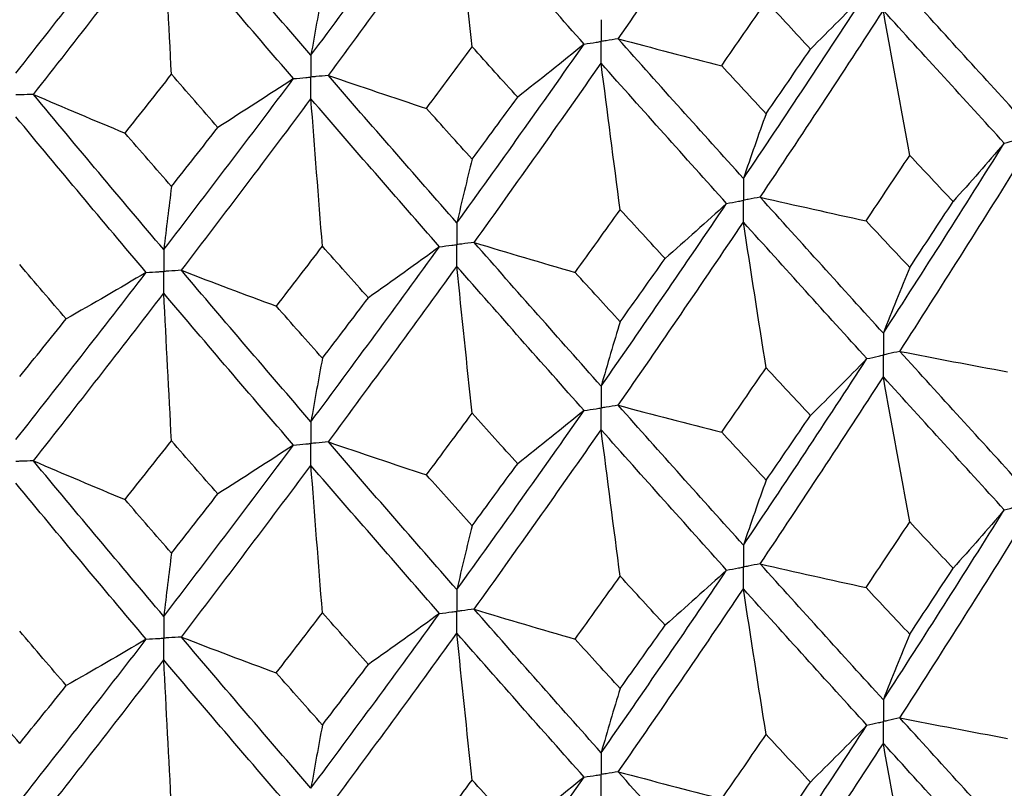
# Paper-space layout '_Isometric' of a CAD drawing. Header units: millimetres. Extents: x -25 to 231, y -14 to 362.
# Tile 37 of 58: x 1.03 to 7.72, y 18.12 to 23.34. Entities that reach past the tile are written whole.
import ezdxf

# ---------------------------------------------------------------- set-up
doc = ezdxf.new("R2010")
doc.units = ezdxf.units.MM

psp = doc.layouts.new('_Isometric')

# ---------------------------------------------------------------- linework, layer by layer
at = {"color": 7, "linetype": 'Continuous', "lineweight": 25}
for points in [[(5.098, 23.2106), (5.3834, 23.6217), (5.6671, 24.037), (5.9486, 24.4558)], [(3.0114, 23.0988), (3.3037, 23.4914), (3.5951, 23.8883), (3.885, 24.2887)], [(3.1297, 22.9617), (3.4218, 23.3553), (3.7128, 23.7532), (4.0023, 24.1547)], [(4.1063, 23.1563), (4.0709, 23.4894), (4.0363, 23.8222), (4.0023, 24.1547)], [(4.8665, 23.1748), (4.5801, 23.4975), (4.2919, 23.8243), (4.0023, 24.1547)], [(1.0075, 22.9772), (1.3031, 23.352), (1.5984, 23.7311), (1.893, 24.1139)], [(3.0114, 23.0988), (2.719, 23.438), (2.4255, 23.7813), (2.1313, 24.1284)], [(1.1271, 22.8329), (1.4226, 23.2088), (1.7178, 23.5889), (2.0122, 23.9728)], [(2.0644, 22.9696), (2.0467, 23.3043), (2.0293, 23.6387), (2.0122, 23.9728)], [(2.893, 22.94), (2.6003, 23.2802), (2.3066, 23.6246), (2.0122, 23.9728)], [(7.8298, 22.6781), (7.5595, 22.9736), (7.2863, 23.2731), (7.0104, 23.5769)], [(3.0896, 23.53), (3.063, 23.3896), (3.0369, 23.2459), (3.0114, 23.0988)], [(5.9486, 22.2613), (6.23, 22.679), (6.5095, 23.101), (6.7866, 23.5273)], [(6.7866, 23.5273), (6.6608, 23.398), (6.5331, 23.2693), (6.4036, 23.1413)], [(5.801, 23.0282), (5.902, 23.1734), (6.0027, 23.319), (6.1031, 23.4651)], [(6.0626, 22.1349), (6.3434, 22.5538), (6.6222, 22.9765), (6.8986, 23.4038)], [(6.4036, 23.1413), (6.3037, 23.2487), (6.2035, 23.3567), (6.1031, 23.4651)], [(7.0778, 22.4187), (7.0169, 22.7473), (6.9572, 23.0757), (6.8986, 23.4038)], [(7.7201, 22.5022), (7.449, 22.7988), (7.1751, 23.0991), (6.8986, 23.4038)], [(5.098, 23.2106), (5.3314, 23.1487), (5.5658, 23.0879), (5.801, 23.0282)], [(5.9486, 22.2613), (5.6672, 22.5734), (5.3836, 22.8898), (5.098, 23.2106)], [(3.7959, 22.7379), (3.8995, 22.8768), (4.003, 23.0163), (4.1063, 23.1563)], [(4.0023, 21.9602), (4.2918, 22.3607), (4.5799, 22.7655), (4.8665, 23.1748)], [(4.4156, 22.8139), (4.3127, 22.9275), (4.2095, 23.0417), (4.1063, 23.1563)], [(4.8665, 23.1748), (4.7179, 23.0538), (4.5676, 22.9335), (4.4156, 22.8139)], [(6.1031, 22.702), (6.2035, 22.8479), (6.3037, 22.9943), (6.4036, 23.1413)], [(4.1196, 21.8269), (4.4086, 22.2285), (4.6962, 22.6341), (4.9823, 23.0444)], [(5.1117, 22.0499), (5.0677, 22.3817), (5.0246, 22.7132), (4.9823, 23.0444)], [(5.8345, 22.0922), (5.5525, 22.4054), (5.2684, 22.7226), (4.9823, 23.0444)], [(6.1031, 22.702), (6.0027, 22.8102), (5.902, 22.919), (5.801, 23.0282)], [(1.7491, 22.5701), (1.8543, 22.7028), (1.9594, 22.8359), (2.0644, 22.9696)], [(2.0122, 21.7782), (2.3065, 22.161), (2.6001, 22.5483), (2.893, 22.94)], [(2.3792, 22.6084), (2.2744, 22.7283), (2.1695, 22.8487), (2.0644, 22.9696)], [(2.893, 22.94), (2.7233, 22.8286), (2.5521, 22.7181), (2.3792, 22.6084)], [(3.1297, 22.9617), (3.3507, 22.886), (3.5727, 22.8114), (3.7959, 22.7379)], [(4.0023, 21.9602), (3.7129, 22.2896), (3.422, 22.6234), (3.1297, 22.9617)], [(1.1271, 22.8329), (1.3332, 22.7443), (1.5405, 22.6567), (1.7491, 22.5701)], [(2.0122, 21.7782), (1.7179, 22.1253), (1.4228, 22.4768), (1.1271, 22.8329)], [(2.1314, 21.6378), (2.4255, 22.0217), (2.7189, 22.4097), (3.0114, 22.8025)], [(3.0896, 21.8017), (3.063, 22.1357), (3.0369, 22.4693), (3.0114, 22.8025)], [(3.885, 21.7981), (3.5952, 22.1286), (3.3039, 22.4632), (3.0114, 22.8025)], [(4.1063, 22.3931), (4.2095, 22.5328), (4.3126, 22.6731), (4.4156, 22.8139)], [(4.1063, 22.3931), (4.003, 22.5075), (3.8995, 22.6224), (3.7959, 22.7379)], [(1.8929, 21.6233), (1.5984, 21.9715), (1.3032, 22.3238), (1.0075, 22.6809)], [(6.1031, 22.702), (6.0506, 22.5584), (5.9991, 22.4115), (5.9486, 22.2613)], [(2.0644, 22.2064), (2.1694, 22.3398), (2.2744, 22.4738), (2.3792, 22.6084)], [(2.0644, 22.2064), (1.9594, 22.3271), (1.8543, 22.4483), (1.7491, 22.5701)], [(6.8986, 21.2105), (7.1751, 21.6379), (7.449, 22.0687), (7.7201, 22.5022)], [(7.7201, 22.5022), (7.6061, 22.3692), (7.4901, 22.2368), (7.3722, 22.1049)], [(6.7815, 21.974), (6.8805, 22.1217), (6.9793, 22.2699), (7.0778, 22.4187)], [(7.3722, 22.1049), (7.2744, 22.2089), (7.1762, 22.3135), (7.0778, 22.4187)], [(4.1063, 22.3931), (4.0709, 22.2521), (4.0363, 22.1079), (4.0023, 21.9602)], [(7.0104, 21.0874), (7.2862, 21.5158), (7.5595, 21.9476), (7.8298, 22.3822)], [(2.0644, 22.2064), (2.0467, 22.0671), (2.0293, 21.9244), (2.0122, 21.7782)], [(6.0626, 22.1349), (6.3014, 22.0801), (6.5411, 22.0265), (6.7815, 21.974)], [(6.8986, 21.2105), (6.6222, 21.5154), (6.3433, 21.8237), (6.0626, 22.1349)], [(4.9823, 20.8511), (5.2683, 21.2614), (5.5525, 21.6753), (5.8345, 22.0922)], [(5.8345, 22.0922), (5.697, 21.9668), (5.5577, 21.842), (5.4166, 21.718)], [(7.0778, 21.6572), (7.1762, 21.8061), (7.2744, 21.9553), (7.3722, 22.1049)], [(4.8054, 21.6234), (4.9077, 21.765), (5.0098, 21.9072), (5.1117, 22.0499)], [(5.4166, 21.718), (5.3152, 21.828), (5.2136, 21.9387), (5.1117, 22.0499)], [(5.098, 20.721), (5.3835, 21.1324), (5.6672, 21.5475), (5.9486, 21.9654)], [(6.1031, 20.9754), (6.0506, 21.3056), (5.9991, 21.6356), (5.9486, 21.9654)], [(6.7866, 21.0378), (6.5095, 21.3436), (6.23, 21.653), (5.9486, 21.9654)], [(7.0778, 21.6572), (6.9793, 21.7624), (6.8805, 21.868), (6.7815, 21.974)], [(2.7767, 21.3941), (2.8811, 21.5294), (2.9854, 21.6653), (3.0896, 21.8017)], [(3.0114, 20.6092), (3.3039, 21.0021), (3.5952, 21.3986), (3.885, 21.7981)], [(3.4017, 21.4512), (3.2978, 21.5675), (3.1938, 21.6843), (3.0896, 21.8017)], [(3.885, 21.7981), (3.7256, 21.6817), (3.5645, 21.566), (3.4017, 21.4512)], [(4.1196, 21.8269), (4.3472, 21.758), (4.5758, 21.6901), (4.8054, 21.6234)], [(4.9823, 20.8511), (4.6963, 21.1729), (4.4085, 21.4984), (4.1196, 21.8269)], [(1.3494, 21.3075), (1.2443, 21.4301), (1.139, 21.5532), (1.0336, 21.677)], [(3.1297, 20.4721), (3.4219, 20.866), (3.7129, 21.2637), (4.0023, 21.6643)], [(4.1063, 20.6665), (4.0709, 20.9994), (4.0363, 21.332), (4.0023, 21.6643)], [(4.8665, 20.6852), (4.5799, 21.0081), (4.2917, 21.3347), (4.0023, 21.6643)], [(5.1117, 21.2884), (5.2136, 21.4312), (5.3152, 21.5744), (5.4166, 21.718)], [(1.0075, 20.4876), (1.3032, 20.8627), (1.5985, 21.2415), (1.8929, 21.6233)], [(1.8929, 21.6233), (1.7133, 21.5171), (1.5321, 21.4118), (1.3494, 21.3075)], [(2.1314, 21.6378), (2.3453, 21.5555), (2.5604, 21.4742), (2.7767, 21.3941)], [(3.0114, 20.6092), (2.7189, 20.9486), (2.4254, 21.2916), (2.1314, 21.6378)], [(5.1117, 21.2884), (5.0098, 21.3997), (4.9077, 21.5114), (4.8054, 21.6234)], [(7.0778, 21.6572), (7.0169, 21.5116), (6.9572, 21.3627), (6.8986, 21.2105)], [(1.1271, 20.3433), (1.4228, 20.7195), (1.7179, 21.0994), (2.0122, 21.4823)], [(2.0644, 20.4798), (2.0467, 20.8143), (2.0293, 21.1485), (2.0122, 21.4823)], [(2.893, 20.4505), (2.6002, 20.7909), (2.3064, 21.1351), (2.0122, 21.4823)], [(3.0896, 21.0403), (3.1938, 21.1769), (3.2978, 21.3138), (3.4017, 21.4512)], [(3.0896, 21.0403), (2.9854, 21.1578), (2.8811, 21.2757), (2.7767, 21.3941)], [(1.0336, 20.9155), (1.139, 21.0458), (1.2442, 21.1764), (1.3494, 21.3075)], [(5.1117, 21.2884), (5.0677, 21.146), (5.0246, 21.0002), (4.9823, 20.8511)], [(7.0104, 21.0874), (7.2538, 21.0398), (7.4978, 20.9935), (7.7426, 20.9483)], [(7.8298, 20.187), (7.5594, 20.4833), (7.2861, 20.7835), (7.0104, 21.0874)], [(3.0896, 21.0403), (3.063, 20.9), (3.0369, 20.7563), (3.0114, 20.6092)], [(5.9486, 19.7701), (6.2301, 20.1887), (6.5096, 20.6115), (6.7866, 21.0378)], [(6.7866, 21.0378), (6.6609, 20.9084), (6.5332, 20.7797), (6.4036, 20.6516)], [(5.801, 20.5386), (5.9019, 20.6838), (6.0027, 20.8294), (6.1031, 20.9754)], [(6.4036, 20.6516), (6.3037, 20.7591), (6.2035, 20.8671), (6.1031, 20.9754)], [(6.0625, 19.6436), (6.3434, 20.0631), (6.6223, 20.4869), (6.8986, 20.9142)], [(7.0778, 19.9285), (7.0169, 20.2573), (6.9572, 20.5859), (6.8986, 20.9142)], [(7.7201, 20.0109), (7.449, 20.3081), (7.175, 20.6094), (6.8986, 20.9142)], [(3.7958, 20.2482), (3.8995, 20.3872), (4.003, 20.5267), (4.1063, 20.6665)], [(4.0023, 19.469), (4.2918, 19.8704), (4.58, 20.276), (4.8665, 20.6852)], [(4.4156, 20.3243), (4.3127, 20.4379), (4.2095, 20.552), (4.1063, 20.6665)], [(4.8665, 20.6852), (4.718, 20.5642), (4.5677, 20.4439), (4.4156, 20.3243)], [(5.098, 20.721), (5.3314, 20.6591), (5.5657, 20.5983), (5.801, 20.5386)], [(5.9486, 19.7701), (5.6671, 20.0831), (5.3834, 20.4002), (5.098, 20.721)], [(6.1031, 20.2118), (6.2035, 20.358), (6.3037, 20.5046), (6.4036, 20.6516)], [(4.1195, 19.3355), (4.4086, 19.7378), (4.6964, 20.1444), (4.9823, 20.5547)], [(5.1117, 19.5598), (5.0677, 19.8917), (5.0246, 20.2234), (4.9823, 20.5547)], [(5.8345, 19.6008), (5.5525, 19.9148), (5.2683, 20.2329), (4.9823, 20.5547)], [(6.1031, 20.2118), (6.0026, 20.3203), (5.9019, 20.4292), (5.801, 20.5386)], [(1.7491, 20.0805), (1.8543, 20.2132), (1.9594, 20.3463), (2.0644, 20.4798)], [(2.3793, 20.1187), (2.2744, 20.2386), (2.1695, 20.359), (2.0644, 20.4798)], [(3.1297, 20.4721), (3.3506, 20.3964), (3.5727, 20.3218), (3.7958, 20.2482)], [(4.0023, 19.469), (3.7128, 19.7993), (3.4218, 20.1338), (3.1297, 20.4721)], [(2.0122, 19.2871), (2.3065, 19.6707), (2.6003, 20.0587), (2.893, 20.4505)], [(2.893, 20.4505), (2.7234, 20.339), (2.5521, 20.2285), (2.3793, 20.1187)], [(1.1271, 20.3433), (1.3331, 20.2547), (1.5405, 20.1671), (1.7491, 20.0805)], [(2.0122, 19.2871), (1.7178, 19.635), (1.4227, 19.9873), (1.1271, 20.3433)], [(2.1314, 19.1464), (2.4255, 19.5311), (2.719, 19.9201), (3.0114, 20.3129)], [(3.0896, 19.3116), (3.063, 19.6457), (3.0369, 19.9795), (3.0114, 20.3129)], [(3.885, 19.3068), (3.5952, 19.638), (3.3038, 19.9736), (3.0114, 20.3129)], [(4.1063, 19.9029), (4.2096, 20.0429), (4.3127, 20.1834), (4.4156, 20.3243)], [(4.1063, 19.9029), (4.0029, 20.0176), (3.8995, 20.1327), (3.7958, 20.2482)], [(6.1031, 20.2118), (6.0506, 20.0679), (5.9991, 19.9206), (5.9486, 19.7701)], [(1.8929, 19.1319), (1.5984, 19.4809), (1.3031, 19.8342), (1.0075, 20.1913)], [(2.0644, 19.7163), (1.9594, 19.8372), (1.8543, 19.9586), (1.7491, 20.0805)], [(2.0644, 19.7163), (2.1695, 19.8499), (2.2744, 19.9841), (2.3793, 20.1187)], [(6.8986, 18.7201), (7.175, 19.1466), (7.4488, 19.5764), (7.7201, 20.0109)], [(7.7201, 20.0109), (7.6062, 19.8779), (7.4903, 19.7456), (7.3725, 19.6138)], [(6.7812, 19.4827), (6.8803, 19.6308), (6.9792, 19.7795), (7.0778, 19.9285)], [(7.3725, 19.6138), (7.2746, 19.7182), (7.1763, 19.8231), (7.0778, 19.9285)], [(4.1063, 19.9029), (4.0709, 19.7617), (4.0363, 19.617), (4.0023, 19.469)], [(7.0104, 18.5971), (7.2861, 19.0247), (7.5592, 19.4553), (7.8298, 19.8907)], [(2.0644, 19.7163), (2.0467, 19.5766), (2.0293, 19.4335), (2.0122, 19.2871)], [(4.9823, 18.3606), (5.2682, 18.7701), (5.5523, 19.183), (5.8345, 19.6008)], [(5.8345, 19.6008), (5.6972, 19.4755), (5.558, 19.3508), (5.4169, 19.2268)], [(6.0625, 19.6436), (6.3013, 19.5888), (6.5408, 19.5351), (6.7812, 19.4827)], [(6.8986, 18.7201), (6.6223, 19.0241), (6.3436, 19.3315), (6.0625, 19.6436)], [(7.0778, 19.1658), (7.1763, 19.3145), (7.2746, 19.4639), (7.3725, 19.6138)], [(4.8051, 19.1322), (4.9075, 19.2742), (5.0097, 19.4167), (5.1117, 19.5598)], [(5.4169, 19.2268), (5.3154, 19.3373), (5.2137, 19.4483), (5.1117, 19.5598)], [(5.098, 18.2307), (5.3835, 18.6413), (5.667, 19.0551), (5.9486, 19.4739)], [(6.1031, 18.4839), (6.0506, 18.8142), (5.9991, 19.1442), (5.9486, 19.4739)], [(6.7866, 18.5475), (6.5096, 18.8526), (6.2303, 19.1608), (5.9486, 19.4739)], [(7.0778, 19.1658), (6.9792, 19.2709), (6.8804, 19.3765), (6.7812, 19.4827)], [(4.1195, 19.3355), (4.347, 19.2666), (4.5756, 19.1988), (4.8051, 19.1322)], [(4.9823, 18.3606), (4.6964, 18.6816), (4.4088, 19.0061), (4.1195, 19.3355)], [(2.7764, 18.9028), (2.8809, 19.0386), (2.9853, 19.1749), (3.0896, 19.3116)], [(3.0114, 18.1188), (3.3037, 18.5108), (3.5949, 18.9063), (3.885, 19.3068)], [(3.402, 18.96), (3.298, 19.0767), (3.1939, 19.1939), (3.0896, 19.3116)], [(3.885, 19.3068), (3.7257, 19.1904), (3.5647, 19.0748), (3.402, 18.96)], [(5.1117, 18.797), (5.2136, 18.9397), (5.3154, 19.083), (5.4169, 19.2268)], [(1.0075, 17.9972), (1.3031, 18.3714), (1.5982, 18.7492), (1.8929, 19.1319)], [(1.3498, 18.8163), (1.2445, 18.9393), (1.1391, 19.0628), (1.0336, 19.1869)], [(1.8929, 19.1319), (1.7135, 19.0258), (1.5324, 18.9206), (1.3498, 18.8163)], [(2.1314, 19.1464), (2.3452, 19.0641), (2.5602, 18.9829), (2.7764, 18.9028)], [(3.0114, 18.1188), (2.719, 18.4573), (2.4257, 18.7994), (2.1314, 19.1464)], [(3.1298, 17.9818), (3.4218, 18.3749), (3.7126, 18.7714), (4.0023, 19.1728)], [(4.1063, 18.175), (4.0709, 18.5079), (4.0363, 18.8405), (4.0023, 19.1728)], [(4.8664, 18.1949), (4.58, 18.5171), (4.292, 18.8425), (4.0023, 19.1728)], [(5.1117, 18.797), (5.0097, 18.9082), (4.9075, 19.0199), (4.8051, 19.1322)], [(7.0778, 19.1658), (7.0169, 19.0205), (6.9572, 18.8719), (6.8986, 18.7201)], [(1.1272, 17.853), (1.4227, 18.2284), (1.7176, 18.6071), (2.0122, 18.9909)], [(2.0644, 17.9883), (2.0467, 18.3228), (2.0293, 18.657), (2.0122, 18.9909)], [(2.8929, 17.9602), (2.6003, 18.2998), (2.3067, 18.6428), (2.0122, 18.9909)], [(3.0896, 18.5488), (3.1938, 18.6853), (3.298, 18.8224), (3.402, 18.96)], [(3.0896, 18.5488), (2.9853, 18.6663), (2.8809, 18.7843), (2.7764, 18.9028)], [(1.0336, 18.4241), (0.9282, 18.5479), (0.8228, 18.6722), (0.7172, 18.7971)], [(1.0336, 18.4241), (1.139, 18.5542), (1.2444, 18.685), (1.3498, 18.8163)], [(5.1117, 18.797), (5.0677, 18.6548), (5.0246, 18.5094), (4.9823, 18.3606)], [(7.0104, 18.5971), (7.2539, 18.5496), (7.4981, 18.5032), (7.7429, 18.4581)], [(7.8298, 17.6974), (7.5592, 17.994), (7.286, 18.294), (7.0104, 18.5971)], [(3.0896, 18.5488), (3.063, 18.4089), (3.0369, 18.2655), (3.0114, 18.1188)], [(5.9486, 17.2805), (6.2302, 17.6995), (6.5097, 18.122), (6.7866, 18.5475)], [(6.7866, 18.5475), (6.6607, 18.4181), (6.5329, 18.2893), (6.4033, 18.1612)], [(5.8013, 18.0483), (5.9022, 18.193), (6.0027, 18.3381), (6.1031, 18.4839)], [(6.4033, 18.1612), (6.3035, 18.2683), (6.2034, 18.3758), (6.1031, 18.4839)], [(6.0625, 17.1539), (6.3435, 17.5739), (6.6224, 17.9975), (6.8986, 18.4241)], [(7.0778, 17.4389), (7.0169, 17.7675), (6.9572, 18.0959), (6.8986, 18.4241)], [(7.7201, 17.5212), (7.4489, 17.8188), (7.1749, 18.1199), (6.8986, 18.4241)], [(4.0023, 16.9794), (4.292, 17.3811), (4.5801, 17.7865), (4.8664, 18.1949)], [(4.8664, 18.1949), (4.7178, 18.0739), (4.5674, 17.9535), (4.4153, 17.8339)], [(5.098, 18.2307), (5.3316, 18.1688), (5.566, 18.108), (5.8013, 18.0483)], [(5.9486, 17.2805), (5.667, 17.5938), (5.3833, 17.9107), (5.098, 18.2307)], [(3.7962, 17.7579), (3.8997, 17.8965), (4.003, 18.0354), (4.1063, 18.175)], [(4.4153, 17.8339), (4.3125, 17.9471), (4.2095, 18.0607), (4.1063, 18.175)], [(6.1031, 17.7222), (6.2034, 17.8681), (6.3035, 18.0145), (6.4033, 18.1612)]]:
    psp.add_open_spline(points, degree=3, dxfattribs=at)
for points, knots in [([(4.9823, 23.3406), (4.9823, 23.3007), (4.9823, 23.2608), (4.9823, 23.2209), (4.9823, 23.2115), (4.9823, 23.202), (4.9823, 23.1926)], [0, 0, 0, 0, 0.0001467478, 0.0001467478, 0.0001467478, 0.0001814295, 0.0001814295, 0.0001814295, 0.0001814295]), ([(5.098, 23.2106), (5.0706, 23.2063), (5.0432, 23.202), (5.0158, 23.1978), (5.0046, 23.196), (4.9934, 23.1943), (4.9823, 23.1926)], [0, 0, 0, 0, 0.0000851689, 0.0000851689, 0.0000851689, 0.0001198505, 0.0001198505, 0.0001198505, 0.0001198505]), ([(4.8665, 23.1748), (4.8939, 23.179), (4.9213, 23.1832), (4.9488, 23.1874), (4.9599, 23.1891), (4.9711, 23.1909), (4.9823, 23.1926)], [0, 0, 0, 0, 0.0000851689, 0.0000851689, 0.0000851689, 0.0001198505, 0.0001198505, 0.0001198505, 0.0001198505]), ([(4.9823, 23.0444), (4.9823, 23.0843), (4.9823, 23.1243), (4.9823, 23.1643), (4.9823, 23.1737), (4.9823, 23.1831), (4.9823, 23.1926)], [0, 0, 0, 0, 0.0001467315, 0.0001467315, 0.0001467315, 0.0001814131, 0.0001814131, 0.0001814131, 0.0001814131]), ([(3.0114, 23.0988), (3.0114, 23.0589), (3.0114, 23.019), (3.0114, 22.9791), (3.0114, 22.9696), (3.0114, 22.9602), (3.0114, 22.9507)], [0, 0, 0, 0, 0.0001467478, 0.0001467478, 0.0001467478, 0.0001814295, 0.0001814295, 0.0001814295, 0.0001814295]), ([(2.893, 22.94), (2.921, 22.9425), (2.9491, 22.9451), (2.9771, 22.9476), (2.9885, 22.9487), (2.9999, 22.9497), (3.0114, 22.9507)], [0, 0, 0, 0, 0.0000851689, 0.0000851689, 0.0000851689, 0.0001198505, 0.0001198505, 0.0001198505, 0.0001198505]), ([(3.1297, 22.9617), (3.1017, 22.9591), (3.0737, 22.9565), (3.0456, 22.9539), (3.0342, 22.9528), (3.0228, 22.9518), (3.0114, 22.9507)], [0, 0, 0, 0, 0.0000851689, 0.0000851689, 0.0000851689, 0.0001198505, 0.0001198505, 0.0001198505, 0.0001198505]), ([(3.0114, 22.8025), (3.0114, 22.8425), (3.0114, 22.8825), (3.0114, 22.9224), (3.0114, 22.9319), (3.0114, 22.9413), (3.0114, 22.9507)], [0, 0, 0, 0, 0.0001467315, 0.0001467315, 0.0001467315, 0.0001814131, 0.0001814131, 0.0001814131, 0.0001814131]), ([(1.1271, 22.8329), (1.0988, 22.832), (1.0704, 22.8311), (1.0421, 22.8302), (1.0306, 22.8299), (1.019, 22.8295), (1.0075, 22.8292)], [0, 0, 0, 0, 0.0000851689, 0.0000851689, 0.0000851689, 0.0001198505, 0.0001198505, 0.0001198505, 0.0001198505]), ([(7.7201, 22.5022), (7.746, 22.5089), (7.772, 22.5155), (7.798, 22.5222), (7.8086, 22.5249), (7.8191, 22.5276), (7.8297, 22.5303)], [0, 0, 0, 0, 0.0000852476, 0.0000852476, 0.0000852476, 0.0001199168, 0.0001199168, 0.0001199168, 0.0001199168]), ([(5.9486, 22.2613), (5.9486, 22.2215), (5.9486, 22.1816), (5.9486, 22.1417), (5.9486, 22.1323), (5.9486, 22.1229), (5.9486, 22.1134)], [0, 0, 0, 0, 0.000146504, 0.000146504, 0.000146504, 0.0001811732, 0.0001811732, 0.0001811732, 0.0001811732]), ([(6.0626, 22.1349), (6.0356, 22.1298), (6.0086, 22.1247), (5.9815, 22.1196), (5.9706, 22.1176), (5.9596, 22.1155), (5.9486, 22.1134)], [0, 0, 0, 0, 0.0000852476, 0.0000852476, 0.0000852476, 0.0001199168, 0.0001199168, 0.0001199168, 0.0001199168]), ([(5.8345, 22.0922), (5.8615, 22.0972), (5.8886, 22.1022), (5.9156, 22.1073), (5.9266, 22.1093), (5.9376, 22.1114), (5.9486, 22.1134)], [0, 0, 0, 0, 0.0000852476, 0.0000852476, 0.0000852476, 0.0001199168, 0.0001199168, 0.0001199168, 0.0001199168]), ([(5.9486, 21.9654), (5.9486, 22.0053), (5.9486, 22.0452), (5.9486, 22.0851), (5.9486, 22.0946), (5.9486, 22.104), (5.9486, 22.1134)], [0, 0, 0, 0, 0.0001465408, 0.0001465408, 0.0001465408, 0.0001812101, 0.0001812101, 0.0001812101, 0.0001812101]), ([(4.0023, 21.9602), (4.0023, 21.9204), (4.0023, 21.8806), (4.0023, 21.8407), (4.0023, 21.8313), (4.0023, 21.8218), (4.0023, 21.8124)], [0, 0, 0, 0, 0.000146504, 0.000146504, 0.000146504, 0.0001811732, 0.0001811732, 0.0001811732, 0.0001811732]), ([(3.885, 21.7981), (3.9128, 21.8015), (3.9406, 21.8048), (3.9684, 21.8082), (3.9797, 21.8096), (3.991, 21.811), (4.0023, 21.8124)], [0, 0, 0, 0, 0.0000852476, 0.0000852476, 0.0000852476, 0.0001199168, 0.0001199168, 0.0001199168, 0.0001199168]), ([(4.1196, 21.8269), (4.0918, 21.8234), (4.064, 21.82), (4.0362, 21.8166), (4.0249, 21.8152), (4.0136, 21.8138), (4.0023, 21.8124)], [0, 0, 0, 0, 0.0000852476, 0.0000852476, 0.0000852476, 0.0001199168, 0.0001199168, 0.0001199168, 0.0001199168]), ([(4.0023, 21.6643), (4.0023, 21.7043), (4.0023, 21.7442), (4.0023, 21.7841), (4.0023, 21.7935), (4.0023, 21.8029), (4.0023, 21.8124)], [0, 0, 0, 0, 0.0001465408, 0.0001465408, 0.0001465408, 0.0001812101, 0.0001812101, 0.0001812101, 0.0001812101]), ([(2.0122, 21.7782), (2.0122, 21.7384), (2.0122, 21.6986), (2.0122, 21.6587), (2.0122, 21.6493), (2.0122, 21.6399), (2.0122, 21.6304)], [0, 0, 0, 0, 0.000146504, 0.000146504, 0.000146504, 0.0001811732, 0.0001811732, 0.0001811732, 0.0001811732]), ([(1.8929, 21.6233), (1.9212, 21.625), (1.9494, 21.6266), (1.9777, 21.6283), (1.9892, 21.629), (2.0007, 21.6297), (2.0122, 21.6304)], [0, 0, 0, 0, 0.0000852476, 0.0000852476, 0.0000852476, 0.0001199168, 0.0001199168, 0.0001199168, 0.0001199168]), ([(2.1314, 21.6378), (2.1032, 21.636), (2.0749, 21.6342), (2.0467, 21.6325), (2.0352, 21.6318), (2.0237, 21.6311), (2.0122, 21.6304)], [0, 0, 0, 0, 0.0000852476, 0.0000852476, 0.0000852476, 0.0001199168, 0.0001199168, 0.0001199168, 0.0001199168]), ([(2.0122, 21.4823), (2.0122, 21.5223), (2.0122, 21.5622), (2.0122, 21.6021), (2.0122, 21.6115), (2.0122, 21.621), (2.0122, 21.6304)], [0, 0, 0, 0, 0.0001465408, 0.0001465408, 0.0001465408, 0.0001812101, 0.0001812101, 0.0001812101, 0.0001812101]), ([(6.8986, 21.2105), (6.8986, 21.1706), (6.8986, 21.1307), (6.8986, 21.0908), (6.8986, 21.0813), (6.8986, 21.0719), (6.8986, 21.0625)], [0, 0, 0, 0, 0.0001467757, 0.0001467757, 0.0001467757, 0.0001814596, 0.0001814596, 0.0001814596, 0.0001814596]), ([(6.7866, 21.0378), (6.8132, 21.0436), (6.8397, 21.0494), (6.8662, 21.0553), (6.877, 21.0577), (6.8878, 21.0601), (6.8986, 21.0625)], [0, 0, 0, 0, 0.0000851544, 0.0000851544, 0.0000851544, 0.0001198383, 0.0001198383, 0.0001198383, 0.0001198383]), ([(7.0104, 21.0874), (6.9839, 21.0814), (6.9574, 21.0755), (6.931, 21.0696), (6.9202, 21.0672), (6.9094, 21.0648), (6.8986, 21.0625)], [0, 0, 0, 0, 0.0000851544, 0.0000851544, 0.0000851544, 0.0001198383, 0.0001198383, 0.0001198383, 0.0001198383]), ([(6.8986, 20.9142), (6.8986, 20.9542), (6.8986, 20.9942), (6.8986, 21.0341), (6.8986, 21.0436), (6.8986, 21.053), (6.8986, 21.0625)], [0, 0, 0, 0, 0.0001467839, 0.0001467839, 0.0001467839, 0.0001814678, 0.0001814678, 0.0001814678, 0.0001814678]), ([(4.9823, 20.8511), (4.9823, 20.8112), (4.9823, 20.7713), (4.9823, 20.7313), (4.9823, 20.7219), (4.9823, 20.7125), (4.9823, 20.703)], [0, 0, 0, 0, 0.0001467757, 0.0001467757, 0.0001467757, 0.0001814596, 0.0001814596, 0.0001814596, 0.0001814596]), ([(4.8665, 20.6852), (4.8939, 20.6894), (4.9213, 20.6936), (4.9488, 20.6978), (4.9599, 20.6996), (4.9711, 20.7013), (4.9823, 20.703)], [0, 0, 0, 0, 0.0000851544, 0.0000851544, 0.0000851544, 0.0001198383, 0.0001198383, 0.0001198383, 0.0001198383]), ([(5.098, 20.721), (5.0706, 20.7167), (5.0432, 20.7125), (5.0158, 20.7082), (5.0046, 20.7065), (4.9934, 20.7047), (4.9823, 20.703)], [0, 0, 0, 0, 0.0000851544, 0.0000851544, 0.0000851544, 0.0001198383, 0.0001198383, 0.0001198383, 0.0001198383]), ([(4.9823, 20.5547), (4.9823, 20.5947), (4.9823, 20.6347), (4.9823, 20.6747), (4.9823, 20.6841), (4.9823, 20.6936), (4.9823, 20.703)], [0, 0, 0, 0, 0.0001467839, 0.0001467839, 0.0001467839, 0.0001814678, 0.0001814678, 0.0001814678, 0.0001814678]), ([(3.0114, 20.6092), (3.0114, 20.5693), (3.0114, 20.5294), (3.0114, 20.4895), (3.0114, 20.48), (3.0114, 20.4706), (3.0114, 20.4612)], [0, 0, 0, 0, 0.0001467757, 0.0001467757, 0.0001467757, 0.0001814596, 0.0001814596, 0.0001814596, 0.0001814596]), ([(2.893, 20.4505), (2.921, 20.453), (2.9491, 20.4555), (2.9771, 20.458), (2.9885, 20.4591), (2.9999, 20.4601), (3.0114, 20.4612)], [0, 0, 0, 0, 0.0000851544, 0.0000851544, 0.0000851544, 0.0001198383, 0.0001198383, 0.0001198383, 0.0001198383]), ([(3.1297, 20.4721), (3.1017, 20.4695), (3.0736, 20.4669), (3.0456, 20.4643), (3.0342, 20.4633), (3.0228, 20.4622), (3.0114, 20.4612)], [0, 0, 0, 0, 0.0000851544, 0.0000851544, 0.0000851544, 0.0001198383, 0.0001198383, 0.0001198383, 0.0001198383]), ([(3.0114, 20.3129), (3.0114, 20.3529), (3.0114, 20.3929), (3.0114, 20.4328), (3.0114, 20.4423), (3.0114, 20.4517), (3.0114, 20.4612)], [0, 0, 0, 0, 0.0001467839, 0.0001467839, 0.0001467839, 0.0001814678, 0.0001814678, 0.0001814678, 0.0001814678]), ([(1.1271, 20.3433), (1.0988, 20.3424), (1.0704, 20.3415), (1.0421, 20.3406), (1.0306, 20.3403), (1.019, 20.3399), (1.0075, 20.3396)], [0, 0, 0, 0, 0.0000851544, 0.0000851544, 0.0000851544, 0.0001198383, 0.0001198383, 0.0001198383, 0.0001198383]), ([(7.7201, 20.0109), (7.7461, 20.0175), (7.772, 20.0241), (7.798, 20.0308), (7.8086, 20.0335), (7.8191, 20.0362), (7.8297, 20.0389)], [0, 0, 0, 0, 0.0000851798, 0.0000851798, 0.0000851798, 0.0001198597, 0.0001198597, 0.0001198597, 0.0001198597]), ([(5.9486, 19.7701), (5.9486, 19.7302), (5.9486, 19.6903), (5.9486, 19.6504), (5.9486, 19.641), (5.9486, 19.6315), (5.9486, 19.6221)], [0, 0, 0, 0, 0.0001467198, 0.0001467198, 0.0001467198, 0.0001813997, 0.0001813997, 0.0001813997, 0.0001813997]), ([(5.8345, 19.6008), (5.8616, 19.6058), (5.8886, 19.6109), (5.9156, 19.6159), (5.9266, 19.618), (5.9376, 19.62), (5.9486, 19.6221)], [0, 0, 0, 0, 0.0000851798, 0.0000851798, 0.0000851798, 0.0001198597, 0.0001198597, 0.0001198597, 0.0001198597]), ([(6.0625, 19.6436), (6.0355, 19.6385), (6.0086, 19.6334), (5.9816, 19.6283), (5.9706, 19.6262), (5.9596, 19.6241), (5.9486, 19.6221)], [0, 0, 0, 0, 0.0000851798, 0.0000851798, 0.0000851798, 0.0001198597, 0.0001198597, 0.0001198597, 0.0001198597]), ([(5.9486, 19.4739), (5.9486, 19.5139), (5.9486, 19.5538), (5.9486, 19.5938), (5.9486, 19.6032), (5.9486, 19.6126), (5.9486, 19.6221)], [0, 0, 0, 0, 0.0001466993, 0.0001466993, 0.0001466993, 0.0001813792, 0.0001813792, 0.0001813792, 0.0001813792]), ([(4.0023, 19.469), (4.0023, 19.4292), (4.0023, 19.3893), (4.0023, 19.3493), (4.0023, 19.3399), (4.0023, 19.3305), (4.0023, 19.321)], [0, 0, 0, 0, 0.0001467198, 0.0001467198, 0.0001467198, 0.0001813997, 0.0001813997, 0.0001813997, 0.0001813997]), ([(4.1195, 19.3355), (4.0917, 19.3321), (4.064, 19.3286), (4.0362, 19.3252), (4.0249, 19.3238), (4.0136, 19.3224), (4.0023, 19.321)], [0, 0, 0, 0, 0.0000851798, 0.0000851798, 0.0000851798, 0.0001198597, 0.0001198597, 0.0001198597, 0.0001198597]), ([(2.0122, 19.2871), (2.0122, 19.2472), (2.0122, 19.2073), (2.0122, 19.1674), (2.0122, 19.1579), (2.0122, 19.1485), (2.0122, 19.1391)], [0, 0, 0, 0, 0.0001467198, 0.0001467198, 0.0001467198, 0.0001813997, 0.0001813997, 0.0001813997, 0.0001813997]), ([(3.885, 19.3068), (3.9128, 19.3101), (3.9406, 19.3135), (3.9684, 19.3169), (3.9797, 19.3183), (3.991, 19.3196), (4.0023, 19.321)], [0, 0, 0, 0, 0.0000851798, 0.0000851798, 0.0000851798, 0.0001198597, 0.0001198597, 0.0001198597, 0.0001198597]), ([(4.0023, 19.1728), (4.0023, 19.2128), (4.0023, 19.2528), (4.0023, 19.2927), (4.0023, 19.3021), (4.0023, 19.3116), (4.0023, 19.321)], [0, 0, 0, 0, 0.0001466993, 0.0001466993, 0.0001466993, 0.0001813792, 0.0001813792, 0.0001813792, 0.0001813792]), ([(1.8929, 19.1319), (1.9212, 19.1336), (1.9494, 19.1353), (1.9777, 19.137), (1.9892, 19.1377), (2.0007, 19.1384), (2.0122, 19.1391)], [0, 0, 0, 0, 0.0000851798, 0.0000851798, 0.0000851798, 0.0001198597, 0.0001198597, 0.0001198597, 0.0001198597]), ([(2.1314, 19.1464), (2.1031, 19.1446), (2.0749, 19.1429), (2.0467, 19.1412), (2.0352, 19.1405), (2.0237, 19.1398), (2.0122, 19.1391)], [0, 0, 0, 0, 0.0000851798, 0.0000851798, 0.0000851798, 0.0001198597, 0.0001198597, 0.0001198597, 0.0001198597]), ([(2.0122, 18.9909), (2.0122, 19.0308), (2.0122, 19.0708), (2.0122, 19.1107), (2.0122, 19.1202), (2.0122, 19.1296), (2.0122, 19.1391)], [0, 0, 0, 0, 0.0001466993, 0.0001466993, 0.0001466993, 0.0001813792, 0.0001813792, 0.0001813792, 0.0001813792]), ([(6.8986, 18.7201), (6.8986, 18.6802), (6.8986, 18.6404), (6.8986, 18.6005), (6.8986, 18.591), (6.8986, 18.5816), (6.8986, 18.5722)], [0, 0, 0, 0, 0.0001465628, 0.0001465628, 0.0001465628, 0.0001812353, 0.0001812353, 0.0001812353, 0.0001812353]), ([(7.0104, 18.5971), (6.984, 18.5911), (6.9575, 18.5852), (6.9309, 18.5793), (6.9202, 18.577), (6.9094, 18.5746), (6.8986, 18.5722)], [0, 0, 0, 0, 0.000085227, 0.000085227, 0.000085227, 0.0001198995, 0.0001198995, 0.0001198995, 0.0001198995]), ([(6.7866, 18.5475), (6.8131, 18.5533), (6.8397, 18.5591), (6.8662, 18.565), (6.877, 18.5674), (6.8878, 18.5698), (6.8986, 18.5722)], [0, 0, 0, 0, 0.000085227, 0.000085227, 0.000085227, 0.0001198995, 0.0001198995, 0.0001198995, 0.0001198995]), ([(6.8986, 18.4241), (6.8986, 18.464), (6.8986, 18.5039), (6.8986, 18.5439), (6.8986, 18.5533), (6.8986, 18.5627), (6.8986, 18.5722)], [0, 0, 0, 0, 0.0001465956, 0.0001465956, 0.0001465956, 0.0001812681, 0.0001812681, 0.0001812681, 0.0001812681]), ([(4.9823, 18.3606), (4.9823, 18.3208), (4.9823, 18.2809), (4.9823, 18.241), (4.9823, 18.2316), (4.9823, 18.2222), (4.9823, 18.2127)], [0, 0, 0, 0, 0.0001465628, 0.0001465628, 0.0001465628, 0.0001812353, 0.0001812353, 0.0001812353, 0.0001812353]), ([(4.8664, 18.1949), (4.8939, 18.1991), (4.9213, 18.2033), (4.9488, 18.2075), (4.9599, 18.2093), (4.9711, 18.211), (4.9823, 18.2127)], [0, 0, 0, 0, 0.000085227, 0.000085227, 0.000085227, 0.0001198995, 0.0001198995, 0.0001198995, 0.0001198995]), ([(5.098, 18.2307), (5.0706, 18.2264), (5.0432, 18.2222), (5.0158, 18.2179), (5.0046, 18.2162), (4.9934, 18.2144), (4.9823, 18.2127)], [0, 0, 0, 0, 0.000085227, 0.000085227, 0.000085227, 0.0001198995, 0.0001198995, 0.0001198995, 0.0001198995]), ([(4.9823, 18.0646), (4.9823, 18.1046), (4.9823, 18.1445), (4.9823, 18.1844), (4.9823, 18.1938), (4.9823, 18.2033), (4.9823, 18.2127)], [0, 0, 0, 0, 0.0001465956, 0.0001465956, 0.0001465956, 0.0001812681, 0.0001812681, 0.0001812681, 0.0001812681])]:
    psp.add_open_spline(points, degree=3, knots=knots, dxfattribs=at)

doc.saveas('drawing.dxf')
